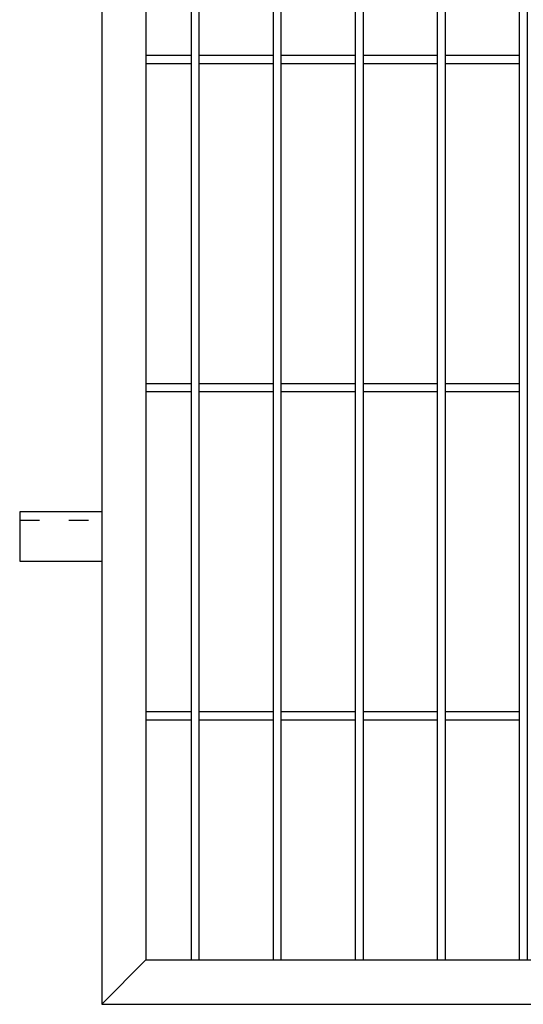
# Model space of a CAD drawing. Header units: inches. Extents: x 1156 to 71303, y -52654 to 51.
# Tile 143 of 217: x 64612 to 64673, y -41687 to -41567. Entities that reach past the tile are written whole.
import ezdxf

# ---------------------------------------------------------------- set-up
doc = ezdxf.new("R2010")
doc.units = ezdxf.units.IN
doc.header["$MEASUREMENT"] = 0
doc.linetypes.add('ACAD_ISO03W100', pattern=[30, 12, -18])
doc.layers.add('AW OGRODZENIA', color=253, linetype='Continuous')

msp = doc.modelspace()

# ---------------------------------------------------------------- linework, layer by layer
at = {"layer": 'AW OGRODZENIA'}
for p, q in [((64627.065, -41571.796), (64632.573, -41571.796)), ((64627.065, -41571.796), (64632.573, -41571.796)), ((64627.065, -41571.796), (64632.573, -41571.796)), ((64627.065, -41571.796), (64632.573, -41571.796)), ((64627.065, -41571.796), (64632.573, -41571.796)), ((64627.065, -41571.796), (64632.573, -41571.796)), ((64627.065, -41571.796), (64632.573, -41571.796)), ((64627.065, -41571.796), (64632.573, -41571.796)), ((64627.065, -41571.796), (64632.573, -41571.796)), ((64627.065, -41571.796), (64632.573, -41571.796)), ((64627.065, -41571.796), (64632.573, -41571.796)), ((64627.065, -41571.796), (64632.573, -41571.796)), ((64627.065, -41571.796), (64632.573, -41571.796)), ((64627.065, -41571.796), (64632.573, -41571.796)), ((64627.065, -41571.796), (64632.573, -41571.796)), ((64627.065, -41571.796), (64632.573, -41571.796)), ((64627.065, -41571.796), (64632.573, -41571.796)), ((64627.065, -41571.796), (64632.573, -41571.796)), ((64627.065, -41571.796), (64632.573, -41571.796)), ((64627.065, -41571.796), (64632.573, -41571.796)), ((64627.065, -41571.796), (64632.573, -41571.796)), ((64627.065, -41571.796), (64632.573, -41571.796)), ((64627.065, -41571.796), (64632.573, -41571.796)), ((64627.065, -41571.796), (64632.573, -41571.796)), ((64627.065, -41571.796), (64632.573, -41571.796)), ((64627.065, -41572.796), (64632.573, -41572.796)), ((64627.065, -41572.796), (64632.573, -41572.796)), ((64627.065, -41572.796), (64632.573, -41572.796)), ((64627.065, -41572.796), (64632.573, -41572.796)), ((64627.065, -41572.796), (64632.573, -41572.796)), ((64633.565, -41571.796), (64642.573, -41571.796)), ((64633.565, -41571.796), (64642.573, -41571.796)), ((64633.565, -41571.796), (64642.573, -41571.796)), ((64633.565, -41571.796), (64642.573, -41571.796)), ((64633.565, -41571.796), (64642.573, -41571.796)), ((64633.565, -41571.796), (64642.573, -41571.796)), ((64633.565, -41571.796), (64642.573, -41571.796)), ((64633.565, -41571.796), (64642.573, -41571.796)), ((64633.565, -41571.796), (64642.573, -41571.796)), ((64633.565, -41571.796), (64642.573, -41571.796)), ((64633.565, -41571.796), (64642.573, -41571.796)), ((64633.565, -41571.796), (64642.573, -41571.796)), ((64633.565, -41571.796), (64642.573, -41571.796)), ((64633.565, -41571.796), (64642.573, -41571.796)), ((64633.565, -41571.796), (64642.573, -41571.796)), ((64633.565, -41571.796), (64642.573, -41571.796)), ((64633.565, -41571.796), (64642.573, -41571.796)), ((64633.565, -41571.796), (64642.573, -41571.796)), ((64633.565, -41571.796), (64642.573, -41571.796)), ((64633.565, -41571.796), (64642.573, -41571.796)), ((64633.565, -41571.796), (64642.573, -41571.796)), ((64633.565, -41571.796), (64642.573, -41571.796)), ((64633.565, -41571.796), (64642.573, -41571.796)), ((64633.565, -41571.796), (64642.573, -41571.796)), ((64633.565, -41571.796), (64642.573, -41571.796)), ((64633.565, -41572.796), (64642.573, -41572.796)), ((64633.565, -41572.796), (64642.573, -41572.796)), ((64633.565, -41572.796), (64642.573, -41572.796)), ((64633.565, -41572.796), (64642.573, -41572.796)), ((64633.565, -41572.796), (64642.573, -41572.796)), ((64633.565, -41572.796), (64642.573, -41572.796)), ((64633.565, -41572.796), (64642.573, -41572.796)), ((64633.565, -41572.796), (64642.573, -41572.796)), ((64633.565, -41572.796), (64642.573, -41572.796)), ((64633.565, -41572.796), (64642.573, -41572.796)), ((64633.565, -41572.796), (64642.573, -41572.796)), ((64633.565, -41572.796), (64642.573, -41572.796)), ((64633.565, -41572.796), (64642.573, -41572.796)), ((64633.565, -41572.796), (64642.573, -41572.796)), ((64633.565, -41572.796), (64642.573, -41572.796)), ((64633.565, -41572.796), (64642.573, -41572.796)), ((64633.565, -41572.796), (64642.573, -41572.796)), ((64633.565, -41572.796), (64642.573, -41572.796)), ((64633.565, -41572.796), (64642.573, -41572.796)), ((64633.565, -41572.796), (64642.573, -41572.796)), ((64633.565, -41572.796), (64642.573, -41572.796)), ((64633.565, -41572.796), (64642.573, -41572.796)), ((64633.565, -41572.796), (64642.573, -41572.796)), ((64633.565, -41572.796), (64642.573, -41572.796)), ((64633.565, -41572.796), (64642.573, -41572.796)), ((64643.565, -41571.796), (64652.573, -41571.796)), ((64643.565, -41571.796), (64652.573, -41571.796)), ((64643.565, -41571.796), (64652.573, -41571.796)), ((64643.565, -41571.796), (64652.573, -41571.796)), ((64643.565, -41571.796), (64652.573, -41571.796)), ((64643.565, -41571.796), (64652.573, -41571.796)), ((64643.565, -41571.796), (64652.573, -41571.796)), ((64643.565, -41571.796), (64652.573, -41571.796)), ((64643.565, -41571.796), (64652.573, -41571.796)), ((64643.565, -41571.796), (64652.573, -41571.796)), ((64643.565, -41571.796), (64652.573, -41571.796)), ((64643.565, -41571.796), (64652.573, -41571.796)), ((64643.565, -41571.796), (64652.573, -41571.796)), ((64643.565, -41571.796), (64652.573, -41571.796)), ((64643.565, -41571.796), (64652.573, -41571.796)), ((64643.565, -41571.796), (64652.573, -41571.796)), ((64643.565, -41571.796), (64652.573, -41571.796)), ((64643.565, -41571.796), (64652.573, -41571.796)), ((64643.565, -41571.796), (64652.573, -41571.796)), ((64643.565, -41571.796), (64652.573, -41571.796)), ((64643.565, -41571.796), (64652.573, -41571.796)), ((64643.565, -41571.796), (64652.573, -41571.796)), ((64643.565, -41571.796), (64652.573, -41571.796)), ((64643.565, -41571.796), (64652.573, -41571.796)), ((64643.565, -41571.796), (64652.573, -41571.796)), ((64643.565, -41572.796), (64652.573, -41572.796)), ((64643.565, -41572.796), (64652.573, -41572.796)), ((64643.565, -41572.796), (64652.573, -41572.796)), ((64643.565, -41572.796), (64652.573, -41572.796)), ((64643.565, -41572.796), (64652.573, -41572.796)), ((64643.565, -41572.796), (64652.573, -41572.796)), ((64643.565, -41572.796), (64652.573, -41572.796)), ((64643.565, -41572.796), (64652.573, -41572.796)), ((64643.565, -41572.796), (64652.573, -41572.796)), ((64643.565, -41572.796), (64652.573, -41572.796)), ((64643.565, -41572.796), (64652.573, -41572.796)), ((64643.565, -41572.796), (64652.573, -41572.796)), ((64643.565, -41572.796), (64652.573, -41572.796)), ((64643.565, -41572.796), (64652.573, -41572.796)), ((64643.565, -41572.796), (64652.573, -41572.796)), ((64643.565, -41572.796), (64652.573, -41572.796)), ((64643.565, -41572.796), (64652.573, -41572.796)), ((64643.565, -41572.796), (64652.573, -41572.796)), ((64643.565, -41572.796), (64652.573, -41572.796)), ((64643.565, -41572.796), (64652.573, -41572.796)), ((64643.565, -41572.796), (64652.573, -41572.796)), ((64643.565, -41572.796), (64652.573, -41572.796)), ((64643.565, -41572.796), (64652.573, -41572.796)), ((64643.565, -41572.796), (64652.573, -41572.796)), ((64643.565, -41572.796), (64652.573, -41572.796)), ((64653.565, -41571.796), (64662.573, -41571.796)), ((64653.565, -41571.796), (64662.573, -41571.796)), ((64653.565, -41571.796), (64662.573, -41571.796)), ((64653.565, -41571.796), (64662.573, -41571.796)), ((64653.565, -41571.796), (64662.573, -41571.796)), ((64653.565, -41571.796), (64662.573, -41571.796)), ((64653.565, -41571.796), (64662.573, -41571.796)), ((64653.565, -41571.796), (64662.573, -41571.796)), ((64653.565, -41571.796), (64662.573, -41571.796)), ((64653.565, -41571.796), (64662.573, -41571.796)), ((64653.565, -41571.796), (64662.573, -41571.796)), ((64653.565, -41571.796), (64662.573, -41571.796)), ((64653.565, -41571.796), (64662.573, -41571.796)), ((64653.565, -41571.796), (64662.573, -41571.796)), ((64653.565, -41571.796), (64662.573, -41571.796)), ((64653.565, -41571.796), (64662.573, -41571.796)), ((64653.565, -41571.796), (64662.573, -41571.796)), ((64653.565, -41571.796), (64662.573, -41571.796)), ((64653.565, -41571.796), (64662.573, -41571.796)), ((64653.565, -41571.796), (64662.573, -41571.796)), ((64653.565, -41571.796), (64662.573, -41571.796)), ((64653.565, -41571.796), (64662.573, -41571.796)), ((64653.565, -41571.796), (64662.573, -41571.796)), ((64653.565, -41571.796), (64662.573, -41571.796)), ((64653.565, -41571.796), (64662.573, -41571.796)), ((64653.565, -41572.796), (64662.573, -41572.796)), ((64653.565, -41572.796), (64662.573, -41572.796)), ((64653.565, -41572.796), (64662.573, -41572.796)), ((64653.565, -41572.796), (64662.573, -41572.796)), ((64653.565, -41572.796), (64662.573, -41572.796)), ((64653.565, -41572.796), (64662.573, -41572.796)), ((64653.565, -41572.796), (64662.573, -41572.796)), ((64653.565, -41572.796), (64662.573, -41572.796)), ((64653.565, -41572.796), (64662.573, -41572.796)), ((64653.565, -41572.796), (64662.573, -41572.796)), ((64653.565, -41572.796), (64662.573, -41572.796)), ((64653.565, -41572.796), (64662.573, -41572.796)), ((64653.565, -41572.796), (64662.573, -41572.796)), ((64653.565, -41572.796), (64662.573, -41572.796)), ((64653.565, -41572.796), (64662.573, -41572.796)), ((64653.565, -41572.796), (64662.573, -41572.796)), ((64653.565, -41572.796), (64662.573, -41572.796)), ((64653.565, -41572.796), (64662.573, -41572.796)), ((64653.565, -41572.796), (64662.573, -41572.796)), ((64653.565, -41572.796), (64662.573, -41572.796)), ((64653.565, -41572.796), (64662.573, -41572.796)), ((64653.565, -41572.796), (64662.573, -41572.796)), ((64653.565, -41572.796), (64662.573, -41572.796)), ((64653.565, -41572.796), (64662.573, -41572.796)), ((64653.565, -41572.796), (64662.573, -41572.796)), ((64663.565, -41571.796), (64672.573, -41571.796)), ((64663.565, -41571.796), (64672.573, -41571.796)), ((64663.565, -41571.796), (64672.573, -41571.796)), ((64663.565, -41571.796), (64672.573, -41571.796)), ((64663.565, -41571.796), (64672.573, -41571.796)), ((64663.565, -41571.796), (64672.573, -41571.796)), ((64663.565, -41571.796), (64672.573, -41571.796)), ((64663.565, -41571.796), (64672.573, -41571.796)), ((64663.565, -41571.796), (64672.573, -41571.796)), ((64663.565, -41571.796), (64672.573, -41571.796)), ((64663.565, -41571.796), (64672.573, -41571.796)), ((64663.565, -41571.796), (64672.573, -41571.796)), ((64663.565, -41571.796), (64672.573, -41571.796)), ((64663.565, -41571.796), (64672.573, -41571.796)), ((64663.565, -41571.796), (64672.573, -41571.796)), ((64663.565, -41571.796), (64672.573, -41571.796)), ((64663.565, -41571.796), (64672.573, -41571.796)), ((64663.565, -41571.796), (64672.573, -41571.796)), ((64663.565, -41571.796), (64672.573, -41571.796)), ((64663.565, -41571.796), (64672.573, -41571.796)), ((64663.565, -41571.796), (64672.573, -41571.796)), ((64663.565, -41571.796), (64672.573, -41571.796)), ((64663.565, -41571.796), (64672.573, -41571.796)), ((64663.565, -41571.796), (64672.573, -41571.796)), ((64663.565, -41571.796), (64672.573, -41571.796)), ((64663.565, -41572.796), (64672.573, -41572.796)), ((64663.565, -41572.796), (64672.573, -41572.796)), ((64663.565, -41572.796), (64672.573, -41572.796)), ((64663.565, -41572.796), (64672.573, -41572.796)), ((64663.565, -41572.796), (64672.573, -41572.796)), ((64663.565, -41572.796), (64672.573, -41572.796)), ((64663.565, -41572.796), (64672.573, -41572.796)), ((64663.565, -41572.796), (64672.573, -41572.796)), ((64663.565, -41572.796), (64672.573, -41572.796)), ((64663.565, -41572.796), (64672.573, -41572.796)), ((64663.565, -41572.796), (64672.573, -41572.796)), ((64663.565, -41572.796), (64672.573, -41572.796)), ((64663.565, -41572.796), (64672.573, -41572.796)), ((64663.565, -41572.796), (64672.573, -41572.796)), ((64663.565, -41572.796), (64672.573, -41572.796)), ((64663.565, -41572.796), (64672.573, -41572.796)), ((64663.565, -41572.796), (64672.573, -41572.796)), ((64663.565, -41572.796), (64672.573, -41572.796)), ((64663.565, -41572.796), (64672.573, -41572.796)), ((64663.565, -41572.796), (64672.573, -41572.796)), ((64663.565, -41572.796), (64672.573, -41572.796)), ((64663.565, -41572.796), (64672.573, -41572.796)), ((64663.565, -41572.796), (64672.573, -41572.796)), ((64663.565, -41572.796), (64672.573, -41572.796)), ((64663.565, -41572.796), (64672.573, -41572.796)), ((64627.065, -41611.796), (64632.573, -41611.796)), ((64627.065, -41611.796), (64632.573, -41611.796)), ((64627.065, -41611.796), (64632.573, -41611.796)), ((64627.065, -41611.796), (64632.573, -41611.796)), ((64627.065, -41611.796), (64632.573, -41611.796)), ((64627.065, -41611.796), (64632.573, -41611.796)), ((64627.065, -41611.796), (64632.573, -41611.796)), ((64627.065, -41611.796), (64632.573, -41611.796)), ((64627.065, -41611.796), (64632.573, -41611.796)), ((64627.065, -41611.796), (64632.573, -41611.796)), ((64627.065, -41611.796), (64632.573, -41611.796)), ((64627.065, -41611.796), (64632.573, -41611.796)), ((64627.065, -41611.796), (64632.573, -41611.796)), ((64627.065, -41611.796), (64632.573, -41611.796)), ((64627.065, -41611.796), (64632.573, -41611.796)), ((64627.065, -41611.796), (64632.573, -41611.796)), ((64627.065, -41611.796), (64632.573, -41611.796)), ((64627.065, -41611.796), (64632.573, -41611.796)), ((64627.065, -41611.796), (64632.573, -41611.796)), ((64627.065, -41611.796), (64632.573, -41611.796)), ((64627.065, -41611.796), (64632.573, -41611.796)), ((64627.065, -41611.796), (64632.573, -41611.796)), ((64627.065, -41611.796), (64632.573, -41611.796)), ((64627.065, -41611.796), (64632.573, -41611.796)), ((64627.065, -41611.796), (64632.573, -41611.796)), ((64633.565, -41611.796), (64642.573, -41611.796)), ((64633.565, -41611.796), (64642.573, -41611.796)), ((64633.565, -41611.796), (64642.573, -41611.796)), ((64633.565, -41611.796), (64642.573, -41611.796)), ((64633.565, -41611.796), (64642.573, -41611.796)), ((64633.565, -41611.796), (64642.573, -41611.796)), ((64633.565, -41611.796), (64642.573, -41611.796)), ((64633.565, -41611.796), (64642.573, -41611.796)), ((64633.565, -41611.796), (64642.573, -41611.796)), ((64633.565, -41611.796), (64642.573, -41611.796)), ((64633.565, -41611.796), (64642.573, -41611.796)), ((64633.565, -41611.796), (64642.573, -41611.796)), ((64633.565, -41611.796), (64642.573, -41611.796)), ((64633.565, -41611.796), (64642.573, -41611.796)), ((64633.565, -41611.796), (64642.573, -41611.796)), ((64633.565, -41611.796), (64642.573, -41611.796)), ((64633.565, -41611.796), (64642.573, -41611.796)), ((64633.565, -41611.796), (64642.573, -41611.796)), ((64633.565, -41611.796), (64642.573, -41611.796)), ((64633.565, -41611.796), (64642.573, -41611.796)), ((64633.565, -41611.796), (64642.573, -41611.796)), ((64633.565, -41611.796), (64642.573, -41611.796)), ((64633.565, -41611.796), (64642.573, -41611.796)), ((64633.565, -41611.796), (64642.573, -41611.796)), ((64633.565, -41611.796), (64642.573, -41611.796)), ((64643.565, -41611.796), (64652.573, -41611.796)), ((64643.565, -41611.796), (64652.573, -41611.796)), ((64643.565, -41611.796), (64652.573, -41611.796)), ((64643.565, -41611.796), (64652.573, -41611.796)), ((64643.565, -41611.796), (64652.573, -41611.796)), ((64643.565, -41611.796), (64652.573, -41611.796)), ((64643.565, -41611.796), (64652.573, -41611.796)), ((64643.565, -41611.796), (64652.573, -41611.796)), ((64643.565, -41611.796), (64652.573, -41611.796)), ((64643.565, -41611.796), (64652.573, -41611.796)), ((64643.565, -41611.796), (64652.573, -41611.796)), ((64643.565, -41611.796), (64652.573, -41611.796)), ((64643.565, -41611.796), (64652.573, -41611.796)), ((64643.565, -41611.796), (64652.573, -41611.796)), ((64643.565, -41611.796), (64652.573, -41611.796)), ((64643.565, -41611.796), (64652.573, -41611.796)), ((64643.565, -41611.796), (64652.573, -41611.796)), ((64643.565, -41611.796), (64652.573, -41611.796)), ((64643.565, -41611.796), (64652.573, -41611.796)), ((64643.565, -41611.796), (64652.573, -41611.796)), ((64643.565, -41611.796), (64652.573, -41611.796)), ((64643.565, -41611.796), (64652.573, -41611.796)), ((64643.565, -41611.796), (64652.573, -41611.796)), ((64643.565, -41611.796), (64652.573, -41611.796)), ((64643.565, -41611.796), (64652.573, -41611.796)), ((64653.565, -41611.796), (64662.573, -41611.796)), ((64653.565, -41611.796), (64662.573, -41611.796)), ((64653.565, -41611.796), (64662.573, -41611.796)), ((64653.565, -41611.796), (64662.573, -41611.796)), ((64653.565, -41611.796), (64662.573, -41611.796)), ((64653.565, -41611.796), (64662.573, -41611.796)), ((64653.565, -41611.796), (64662.573, -41611.796)), ((64653.565, -41611.796), (64662.573, -41611.796)), ((64653.565, -41611.796), (64662.573, -41611.796)), ((64653.565, -41611.796), (64662.573, -41611.796)), ((64653.565, -41611.796), (64662.573, -41611.796)), ((64653.565, -41611.796), (64662.573, -41611.796)), ((64653.565, -41611.796), (64662.573, -41611.796)), ((64653.565, -41611.796), (64662.573, -41611.796)), ((64653.565, -41611.796), (64662.573, -41611.796)), ((64653.565, -41611.796), (64662.573, -41611.796)), ((64653.565, -41611.796), (64662.573, -41611.796)), ((64653.565, -41611.796), (64662.573, -41611.796)), ((64653.565, -41611.796), (64662.573, -41611.796)), ((64653.565, -41611.796), (64662.573, -41611.796)), ((64653.565, -41611.796), (64662.573, -41611.796)), ((64653.565, -41611.796), (64662.573, -41611.796)), ((64653.565, -41611.796), (64662.573, -41611.796)), ((64653.565, -41611.796), (64662.573, -41611.796)), ((64653.565, -41611.796), (64662.573, -41611.796)), ((64663.565, -41611.796), (64672.573, -41611.796)), ((64663.565, -41611.796), (64672.573, -41611.796)), ((64663.565, -41611.796), (64672.573, -41611.796)), ((64663.565, -41611.796), (64672.573, -41611.796)), ((64663.565, -41611.796), (64672.573, -41611.796)), ((64663.565, -41611.796), (64672.573, -41611.796)), ((64663.565, -41611.796), (64672.573, -41611.796)), ((64663.565, -41611.796), (64672.573, -41611.796)), ((64663.565, -41611.796), (64672.573, -41611.796)), ((64663.565, -41611.796), (64672.573, -41611.796)), ((64663.565, -41611.796), (64672.573, -41611.796)), ((64663.565, -41611.796), (64672.573, -41611.796)), ((64663.565, -41611.796), (64672.573, -41611.796)), ((64663.565, -41611.796), (64672.573, -41611.796)), ((64663.565, -41611.796), (64672.573, -41611.796)), ((64663.565, -41611.796), (64672.573, -41611.796)), ((64663.565, -41611.796), (64672.573, -41611.796)), ((64663.565, -41611.796), (64672.573, -41611.796)), ((64663.565, -41611.796), (64672.573, -41611.796)), ((64663.565, -41611.796), (64672.573, -41611.796)), ((64663.565, -41611.796), (64672.573, -41611.796)), ((64663.565, -41611.796), (64672.573, -41611.796)), ((64663.565, -41611.796), (64672.573, -41611.796)), ((64663.565, -41611.796), (64672.573, -41611.796)), ((64663.565, -41611.796), (64672.573, -41611.796)), ((64627.065, -41612.796), (64632.573, -41612.796)), ((64627.065, -41612.796), (64632.573, -41612.796)), ((64627.065, -41612.796), (64632.573, -41612.796)), ((64627.065, -41612.796), (64632.573, -41612.796)), ((64627.065, -41612.796), (64632.573, -41612.796)), ((64627.065, -41612.796), (64632.573, -41612.796)), ((64627.065, -41612.796), (64632.573, -41612.796)), ((64627.065, -41612.796), (64632.573, -41612.796)), ((64627.065, -41612.796), (64632.573, -41612.796)), ((64627.065, -41612.796), (64632.573, -41612.796)), ((64627.065, -41612.796), (64632.573, -41612.796)), ((64627.065, -41612.796), (64632.573, -41612.796)), ((64627.065, -41612.796), (64632.573, -41612.796)), ((64627.065, -41612.796), (64632.573, -41612.796)), ((64627.065, -41612.796), (64632.573, -41612.796)), ((64627.065, -41612.796), (64632.573, -41612.796)), ((64627.065, -41612.796), (64632.573, -41612.796)), ((64627.065, -41612.796), (64632.573, -41612.796)), ((64627.065, -41612.796), (64632.573, -41612.796)), ((64627.065, -41612.796), (64632.573, -41612.796)), ((64627.065, -41612.796), (64632.573, -41612.796)), ((64627.065, -41612.796), (64632.573, -41612.796)), ((64627.065, -41612.796), (64632.573, -41612.796)), ((64627.065, -41612.796), (64632.573, -41612.796)), ((64627.065, -41612.796), (64632.573, -41612.796)), ((64633.565, -41612.796), (64642.573, -41612.796)), ((64633.565, -41612.796), (64642.573, -41612.796)), ((64633.565, -41612.796), (64642.573, -41612.796)), ((64633.565, -41612.796), (64642.573, -41612.796)), ((64633.565, -41612.796), (64642.573, -41612.796)), ((64633.565, -41612.796), (64642.573, -41612.796)), ((64633.565, -41612.796), (64642.573, -41612.796)), ((64633.565, -41612.796), (64642.573, -41612.796)), ((64633.565, -41612.796), (64642.573, -41612.796)), ((64633.565, -41612.796), (64642.573, -41612.796)), ((64633.565, -41612.796), (64642.573, -41612.796)), ((64633.565, -41612.796), (64642.573, -41612.796)), ((64633.565, -41612.796), (64642.573, -41612.796)), ((64633.565, -41612.796), (64642.573, -41612.796)), ((64633.565, -41612.796), (64642.573, -41612.796)), ((64633.565, -41612.796), (64642.573, -41612.796)), ((64633.565, -41612.796), (64642.573, -41612.796)), ((64633.565, -41612.796), (64642.573, -41612.796)), ((64633.565, -41612.796), (64642.573, -41612.796)), ((64633.565, -41612.796), (64642.573, -41612.796)), ((64633.565, -41612.796), (64642.573, -41612.796)), ((64633.565, -41612.796), (64642.573, -41612.796)), ((64633.565, -41612.796), (64642.573, -41612.796)), ((64633.565, -41612.796), (64642.573, -41612.796)), ((64633.565, -41612.796), (64642.573, -41612.796)), ((64643.565, -41612.796), (64652.573, -41612.796)), ((64643.565, -41612.796), (64652.573, -41612.796)), ((64643.565, -41612.796), (64652.573, -41612.796)), ((64643.565, -41612.796), (64652.573, -41612.796)), ((64643.565, -41612.796), (64652.573, -41612.796)), ((64643.565, -41612.796), (64652.573, -41612.796)), ((64643.565, -41612.796), (64652.573, -41612.796)), ((64643.565, -41612.796), (64652.573, -41612.796)), ((64643.565, -41612.796), (64652.573, -41612.796)), ((64643.565, -41612.796), (64652.573, -41612.796)), ((64643.565, -41612.796), (64652.573, -41612.796)), ((64643.565, -41612.796), (64652.573, -41612.796)), ((64643.565, -41612.796), (64652.573, -41612.796)), ((64643.565, -41612.796), (64652.573, -41612.796)), ((64643.565, -41612.796), (64652.573, -41612.796)), ((64643.565, -41612.796), (64652.573, -41612.796)), ((64643.565, -41612.796), (64652.573, -41612.796)), ((64643.565, -41612.796), (64652.573, -41612.796)), ((64643.565, -41612.796), (64652.573, -41612.796)), ((64643.565, -41612.796), (64652.573, -41612.796)), ((64643.565, -41612.796), (64652.573, -41612.796)), ((64643.565, -41612.796), (64652.573, -41612.796)), ((64643.565, -41612.796), (64652.573, -41612.796)), ((64643.565, -41612.796), (64652.573, -41612.796)), ((64643.565, -41612.796), (64652.573, -41612.796)), ((64653.565, -41612.796), (64662.573, -41612.796)), ((64653.565, -41612.796), (64662.573, -41612.796)), ((64653.565, -41612.796), (64662.573, -41612.796)), ((64653.565, -41612.796), (64662.573, -41612.796)), ((64653.565, -41612.796), (64662.573, -41612.796)), ((64653.565, -41612.796), (64662.573, -41612.796)), ((64653.565, -41612.796), (64662.573, -41612.796)), ((64653.565, -41612.796), (64662.573, -41612.796)), ((64653.565, -41612.796), (64662.573, -41612.796)), ((64653.565, -41612.796), (64662.573, -41612.796)), ((64653.565, -41612.796), (64662.573, -41612.796)), ((64653.565, -41612.796), (64662.573, -41612.796)), ((64653.565, -41612.796), (64662.573, -41612.796)), ((64653.565, -41612.796), (64662.573, -41612.796)), ((64653.565, -41612.796), (64662.573, -41612.796)), ((64653.565, -41612.796), (64662.573, -41612.796)), ((64653.565, -41612.796), (64662.573, -41612.796)), ((64653.565, -41612.796), (64662.573, -41612.796)), ((64653.565, -41612.796), (64662.573, -41612.796)), ((64653.565, -41612.796), (64662.573, -41612.796)), ((64653.565, -41612.796), (64662.573, -41612.796)), ((64653.565, -41612.796), (64662.573, -41612.796)), ((64653.565, -41612.796), (64662.573, -41612.796)), ((64653.565, -41612.796), (64662.573, -41612.796)), ((64653.565, -41612.796), (64662.573, -41612.796)), ((64663.565, -41612.796), (64672.573, -41612.796)), ((64663.565, -41612.796), (64672.573, -41612.796)), ((64663.565, -41612.796), (64672.573, -41612.796)), ((64663.565, -41612.796), (64672.573, -41612.796)), ((64663.565, -41612.796), (64672.573, -41612.796)), ((64663.565, -41612.796), (64672.573, -41612.796)), ((64663.565, -41612.796), (64672.573, -41612.796)), ((64663.565, -41612.796), (64672.573, -41612.796)), ((64663.565, -41612.796), (64672.573, -41612.796)), ((64663.565, -41612.796), (64672.573, -41612.796)), ((64663.565, -41612.796), (64672.573, -41612.796)), ((64663.565, -41612.796), (64672.573, -41612.796)), ((64663.565, -41612.796), (64672.573, -41612.796)), ((64663.565, -41612.796), (64672.573, -41612.796)), ((64663.565, -41612.796), (64672.573, -41612.796)), ((64663.565, -41612.796), (64672.573, -41612.796)), ((64663.565, -41612.796), (64672.573, -41612.796)), ((64663.565, -41612.796), (64672.573, -41612.796)), ((64663.565, -41612.796), (64672.573, -41612.796)), ((64663.565, -41612.796), (64672.573, -41612.796)), ((64663.565, -41612.796), (64672.573, -41612.796)), ((64663.565, -41612.796), (64672.573, -41612.796)), ((64663.565, -41612.796), (64672.573, -41612.796)), ((64663.565, -41612.796), (64672.573, -41612.796)), ((64663.565, -41612.796), (64672.573, -41612.796)), ((64621.665, -41627.474), (64611.665, -41627.474)), ((64611.665, -41627.474), (64611.665, -41633.474)), ((64611.665, -41633.474), (64621.665, -41633.474)), ((64627.065, -41651.796), (64632.573, -41651.796)), ((64627.065, -41651.796), (64632.573, -41651.796)), ((64627.065, -41651.796), (64632.573, -41651.796)), ((64627.065, -41651.796), (64632.573, -41651.796)), ((64627.065, -41651.796), (64632.573, -41651.796)), ((64627.065, -41651.796), (64632.573, -41651.796)), ((64627.065, -41651.796), (64632.573, -41651.796)), ((64627.065, -41651.796), (64632.573, -41651.796)), ((64627.065, -41651.796), (64632.573, -41651.796)), ((64627.065, -41651.796), (64632.573, -41651.796)), ((64627.065, -41651.796), (64632.573, -41651.796)), ((64627.065, -41651.796), (64632.573, -41651.796)), ((64627.065, -41651.796), (64632.573, -41651.796)), ((64627.065, -41651.796), (64632.573, -41651.796)), ((64627.065, -41651.796), (64632.573, -41651.796)), ((64627.065, -41651.796), (64632.573, -41651.796)), ((64627.065, -41651.796), (64632.573, -41651.796)), ((64627.065, -41651.796), (64632.573, -41651.796)), ((64627.065, -41651.796), (64632.573, -41651.796)), ((64627.065, -41651.796), (64632.573, -41651.796)), ((64627.065, -41651.796), (64632.573, -41651.796)), ((64627.065, -41651.796), (64632.573, -41651.796)), ((64627.065, -41651.796), (64632.573, -41651.796)), ((64627.065, -41651.796), (64632.573, -41651.796)), ((64627.065, -41651.796), (64632.573, -41651.796)), ((64633.565, -41651.796), (64642.573, -41651.796)), ((64633.565, -41651.796), (64642.573, -41651.796)), ((64633.565, -41651.796), (64642.573, -41651.796)), ((64633.565, -41651.796), (64642.573, -41651.796)), ((64633.565, -41651.796), (64642.573, -41651.796)), ((64633.565, -41651.796), (64642.573, -41651.796)), ((64633.565, -41651.796), (64642.573, -41651.796)), ((64633.565, -41651.796), (64642.573, -41651.796)), ((64633.565, -41651.796), (64642.573, -41651.796)), ((64633.565, -41651.796), (64642.573, -41651.796)), ((64633.565, -41651.796), (64642.573, -41651.796)), ((64633.565, -41651.796), (64642.573, -41651.796)), ((64633.565, -41651.796), (64642.573, -41651.796)), ((64633.565, -41651.796), (64642.573, -41651.796)), ((64633.565, -41651.796), (64642.573, -41651.796)), ((64633.565, -41651.796), (64642.573, -41651.796)), ((64633.565, -41651.796), (64642.573, -41651.796)), ((64633.565, -41651.796), (64642.573, -41651.796)), ((64633.565, -41651.796), (64642.573, -41651.796)), ((64633.565, -41651.796), (64642.573, -41651.796)), ((64633.565, -41651.796), (64642.573, -41651.796)), ((64633.565, -41651.796), (64642.573, -41651.796)), ((64633.565, -41651.796), (64642.573, -41651.796)), ((64633.565, -41651.796), (64642.573, -41651.796)), ((64633.565, -41651.796), (64642.573, -41651.796)), ((64643.565, -41651.796), (64652.573, -41651.796)), ((64643.565, -41651.796), (64652.573, -41651.796)), ((64643.565, -41651.796), (64652.573, -41651.796)), ((64643.565, -41651.796), (64652.573, -41651.796)), ((64643.565, -41651.796), (64652.573, -41651.796)), ((64643.565, -41651.796), (64652.573, -41651.796)), ((64643.565, -41651.796), (64652.573, -41651.796)), ((64643.565, -41651.796), (64652.573, -41651.796)), ((64643.565, -41651.796), (64652.573, -41651.796)), ((64643.565, -41651.796), (64652.573, -41651.796)), ((64643.565, -41651.796), (64652.573, -41651.796)), ((64643.565, -41651.796), (64652.573, -41651.796)), ((64643.565, -41651.796), (64652.573, -41651.796)), ((64643.565, -41651.796), (64652.573, -41651.796)), ((64643.565, -41651.796), (64652.573, -41651.796)), ((64643.565, -41651.796), (64652.573, -41651.796)), ((64643.565, -41651.796), (64652.573, -41651.796)), ((64643.565, -41651.796), (64652.573, -41651.796)), ((64643.565, -41651.796), (64652.573, -41651.796)), ((64643.565, -41651.796), (64652.573, -41651.796)), ((64643.565, -41651.796), (64652.573, -41651.796)), ((64643.565, -41651.796), (64652.573, -41651.796)), ((64643.565, -41651.796), (64652.573, -41651.796)), ((64643.565, -41651.796), (64652.573, -41651.796)), ((64643.565, -41651.796), (64652.573, -41651.796)), ((64653.565, -41651.796), (64662.573, -41651.796)), ((64653.565, -41651.796), (64662.573, -41651.796)), ((64653.565, -41651.796), (64662.573, -41651.796)), ((64653.565, -41651.796), (64662.573, -41651.796)), ((64653.565, -41651.796), (64662.573, -41651.796)), ((64653.565, -41651.796), (64662.573, -41651.796)), ((64653.565, -41651.796), (64662.573, -41651.796)), ((64653.565, -41651.796), (64662.573, -41651.796)), ((64653.565, -41651.796), (64662.573, -41651.796)), ((64653.565, -41651.796), (64662.573, -41651.796)), ((64653.565, -41651.796), (64662.573, -41651.796)), ((64653.565, -41651.796), (64662.573, -41651.796)), ((64653.565, -41651.796), (64662.573, -41651.796)), ((64653.565, -41651.796), (64662.573, -41651.796)), ((64653.565, -41651.796), (64662.573, -41651.796)), ((64653.565, -41651.796), (64662.573, -41651.796)), ((64653.565, -41651.796), (64662.573, -41651.796)), ((64653.565, -41651.796), (64662.573, -41651.796)), ((64653.565, -41651.796), (64662.573, -41651.796)), ((64653.565, -41651.796), (64662.573, -41651.796)), ((64653.565, -41651.796), (64662.573, -41651.796)), ((64653.565, -41651.796), (64662.573, -41651.796)), ((64653.565, -41651.796), (64662.573, -41651.796)), ((64653.565, -41651.796), (64662.573, -41651.796)), ((64653.565, -41651.796), (64662.573, -41651.796)), ((64663.565, -41651.796), (64672.573, -41651.796)), ((64663.565, -41651.796), (64672.573, -41651.796)), ((64663.565, -41651.796), (64672.573, -41651.796)), ((64663.565, -41651.796), (64672.573, -41651.796)), ((64663.565, -41651.796), (64672.573, -41651.796)), ((64663.565, -41651.796), (64672.573, -41651.796)), ((64663.565, -41651.796), (64672.573, -41651.796)), ((64663.565, -41651.796), (64672.573, -41651.796)), ((64663.565, -41651.796), (64672.573, -41651.796)), ((64663.565, -41651.796), (64672.573, -41651.796)), ((64663.565, -41651.796), (64672.573, -41651.796)), ((64663.565, -41651.796), (64672.573, -41651.796)), ((64663.565, -41651.796), (64672.573, -41651.796)), ((64663.565, -41651.796), (64672.573, -41651.796)), ((64663.565, -41651.796), (64672.573, -41651.796)), ((64663.565, -41651.796), (64672.573, -41651.796)), ((64663.565, -41651.796), (64672.573, -41651.796)), ((64663.565, -41651.796), (64672.573, -41651.796)), ((64663.565, -41651.796), (64672.573, -41651.796)), ((64663.565, -41651.796), (64672.573, -41651.796)), ((64663.565, -41651.796), (64672.573, -41651.796)), ((64663.565, -41651.796), (64672.573, -41651.796)), ((64663.565, -41651.796), (64672.573, -41651.796)), ((64663.565, -41651.796), (64672.573, -41651.796)), ((64663.565, -41651.796), (64672.573, -41651.796)), ((64627.065, -41652.796), (64632.573, -41652.796)), ((64627.065, -41652.796), (64632.573, -41652.796)), ((64627.065, -41652.796), (64632.573, -41652.796)), ((64627.065, -41652.796), (64632.573, -41652.796)), ((64627.065, -41652.796), (64632.573, -41652.796)), ((64627.065, -41652.796), (64632.573, -41652.796)), ((64627.065, -41652.796), (64632.573, -41652.796)), ((64627.065, -41652.796), (64632.573, -41652.796)), ((64627.065, -41652.796), (64632.573, -41652.796)), ((64627.065, -41652.796), (64632.573, -41652.796)), ((64627.065, -41652.796), (64632.573, -41652.796)), ((64627.065, -41652.796), (64632.573, -41652.796)), ((64627.065, -41652.796), (64632.573, -41652.796)), ((64627.065, -41652.796), (64632.573, -41652.796)), ((64627.065, -41652.796), (64632.573, -41652.796)), ((64627.065, -41652.796), (64632.573, -41652.796)), ((64627.065, -41652.796), (64632.573, -41652.796)), ((64627.065, -41652.796), (64632.573, -41652.796)), ((64627.065, -41652.796), (64632.573, -41652.796)), ((64627.065, -41652.796), (64632.573, -41652.796)), ((64627.065, -41652.796), (64632.573, -41652.796)), ((64627.065, -41652.796), (64632.573, -41652.796)), ((64627.065, -41652.796), (64632.573, -41652.796)), ((64627.065, -41652.796), (64632.573, -41652.796)), ((64627.065, -41652.796), (64632.573, -41652.796)), ((64633.565, -41652.796), (64642.573, -41652.796)), ((64633.565, -41652.796), (64642.573, -41652.796)), ((64633.565, -41652.796), (64642.573, -41652.796)), ((64633.565, -41652.796), (64642.573, -41652.796)), ((64633.565, -41652.796), (64642.573, -41652.796)), ((64633.565, -41652.796), (64642.573, -41652.796)), ((64633.565, -41652.796), (64642.573, -41652.796)), ((64633.565, -41652.796), (64642.573, -41652.796)), ((64633.565, -41652.796), (64642.573, -41652.796)), ((64633.565, -41652.796), (64642.573, -41652.796)), ((64633.565, -41652.796), (64642.573, -41652.796)), ((64633.565, -41652.796), (64642.573, -41652.796)), ((64633.565, -41652.796), (64642.573, -41652.796)), ((64633.565, -41652.796), (64642.573, -41652.796)), ((64633.565, -41652.796), (64642.573, -41652.796)), ((64633.565, -41652.796), (64642.573, -41652.796)), ((64633.565, -41652.796), (64642.573, -41652.796)), ((64633.565, -41652.796), (64642.573, -41652.796)), ((64633.565, -41652.796), (64642.573, -41652.796)), ((64633.565, -41652.796), (64642.573, -41652.796)), ((64633.565, -41652.796), (64642.573, -41652.796)), ((64633.565, -41652.796), (64642.573, -41652.796)), ((64633.565, -41652.796), (64642.573, -41652.796)), ((64633.565, -41652.796), (64642.573, -41652.796)), ((64633.565, -41652.796), (64642.573, -41652.796)), ((64643.565, -41652.796), (64652.573, -41652.796)), ((64643.565, -41652.796), (64652.573, -41652.796)), ((64643.565, -41652.796), (64652.573, -41652.796)), ((64643.565, -41652.796), (64652.573, -41652.796)), ((64643.565, -41652.796), (64652.573, -41652.796)), ((64643.565, -41652.796), (64652.573, -41652.796)), ((64643.565, -41652.796), (64652.573, -41652.796)), ((64643.565, -41652.796), (64652.573, -41652.796)), ((64643.565, -41652.796), (64652.573, -41652.796)), ((64643.565, -41652.796), (64652.573, -41652.796)), ((64643.565, -41652.796), (64652.573, -41652.796)), ((64643.565, -41652.796), (64652.573, -41652.796)), ((64643.565, -41652.796), (64652.573, -41652.796)), ((64643.565, -41652.796), (64652.573, -41652.796)), ((64643.565, -41652.796), (64652.573, -41652.796)), ((64643.565, -41652.796), (64652.573, -41652.796)), ((64643.565, -41652.796), (64652.573, -41652.796)), ((64643.565, -41652.796), (64652.573, -41652.796)), ((64643.565, -41652.796), (64652.573, -41652.796)), ((64643.565, -41652.796), (64652.573, -41652.796)), ((64643.565, -41652.796), (64652.573, -41652.796)), ((64643.565, -41652.796), (64652.573, -41652.796)), ((64643.565, -41652.796), (64652.573, -41652.796)), ((64643.565, -41652.796), (64652.573, -41652.796)), ((64643.565, -41652.796), (64652.573, -41652.796)), ((64653.565, -41652.796), (64662.573, -41652.796)), ((64653.565, -41652.796), (64662.573, -41652.796)), ((64653.565, -41652.796), (64662.573, -41652.796)), ((64653.565, -41652.796), (64662.573, -41652.796)), ((64653.565, -41652.796), (64662.573, -41652.796)), ((64653.565, -41652.796), (64662.573, -41652.796)), ((64653.565, -41652.796), (64662.573, -41652.796)), ((64653.565, -41652.796), (64662.573, -41652.796)), ((64653.565, -41652.796), (64662.573, -41652.796)), ((64653.565, -41652.796), (64662.573, -41652.796)), ((64653.565, -41652.796), (64662.573, -41652.796)), ((64653.565, -41652.796), (64662.573, -41652.796)), ((64653.565, -41652.796), (64662.573, -41652.796)), ((64653.565, -41652.796), (64662.573, -41652.796)), ((64653.565, -41652.796), (64662.573, -41652.796)), ((64653.565, -41652.796), (64662.573, -41652.796)), ((64653.565, -41652.796), (64662.573, -41652.796)), ((64653.565, -41652.796), (64662.573, -41652.796)), ((64653.565, -41652.796), (64662.573, -41652.796)), ((64653.565, -41652.796), (64662.573, -41652.796)), ((64653.565, -41652.796), (64662.573, -41652.796)), ((64653.565, -41652.796), (64662.573, -41652.796)), ((64653.565, -41652.796), (64662.573, -41652.796)), ((64653.565, -41652.796), (64662.573, -41652.796)), ((64653.565, -41652.796), (64662.573, -41652.796)), ((64663.565, -41652.796), (64672.573, -41652.796)), ((64663.565, -41652.796), (64672.573, -41652.796)), ((64663.565, -41652.796), (64672.573, -41652.796)), ((64663.565, -41652.796), (64672.573, -41652.796)), ((64663.565, -41652.796), (64672.573, -41652.796)), ((64663.565, -41652.796), (64672.573, -41652.796)), ((64663.565, -41652.796), (64672.573, -41652.796)), ((64663.565, -41652.796), (64672.573, -41652.796)), ((64663.565, -41652.796), (64672.573, -41652.796)), ((64663.565, -41652.796), (64672.573, -41652.796)), ((64663.565, -41652.796), (64672.573, -41652.796)), ((64663.565, -41652.796), (64672.573, -41652.796)), ((64663.565, -41652.796), (64672.573, -41652.796)), ((64663.565, -41652.796), (64672.573, -41652.796)), ((64663.565, -41652.796), (64672.573, -41652.796)), ((64663.565, -41652.796), (64672.573, -41652.796)), ((64663.565, -41652.796), (64672.573, -41652.796)), ((64663.565, -41652.796), (64672.573, -41652.796)), ((64663.565, -41652.796), (64672.573, -41652.796)), ((64663.565, -41652.796), (64672.573, -41652.796)), ((64663.565, -41652.796), (64672.573, -41652.796)), ((64663.565, -41652.796), (64672.573, -41652.796)), ((64663.565, -41652.796), (64672.573, -41652.796)), ((64663.565, -41652.796), (64672.573, -41652.796)), ((64663.565, -41652.796), (64672.573, -41652.796)), ((64621.665, -41687.474), (64627.065, -41682.074))]:
    msp.add_line(p, q, dxfattribs=at)
at = {"layer": 'AW OGRODZENIA', "linetype": 'ACAD_ISO03W100', "ltscale": 0.2}
msp.add_line((64611.665, -41628.474), (64621.665, -41628.474), dxfattribs=at)
at = {"layer": 'AW OGRODZENIA'}
for points in [[(64621.665, -41687.474), (65101.665, -41687.474), (65101.665, -41447.474), (64621.665, -41447.474)], [(64627.065, -41682.074), (65096.265, -41682.074), (65096.265, -41452.874), (64627.065, -41452.874)], [(64633.565, -41452.874), (64632.573, -41452.874), (64632.573, -41682.074), (64633.565, -41682.074)], [(64643.565, -41452.874), (64642.573, -41452.874), (64642.573, -41682.074), (64643.565, -41682.074)], [(64653.565, -41452.874), (64652.573, -41452.874), (64652.573, -41682.074), (64653.565, -41682.074)], [(64663.565, -41452.874), (64662.573, -41452.874), (64662.573, -41682.074), (64663.565, -41682.074)], [(64673.565, -41452.874), (64672.573, -41452.874), (64672.573, -41682.074), (64673.565, -41682.074)]]:
    msp.add_lwpolyline(points, close=True, dxfattribs=at)

doc.saveas('drawing.dxf')
